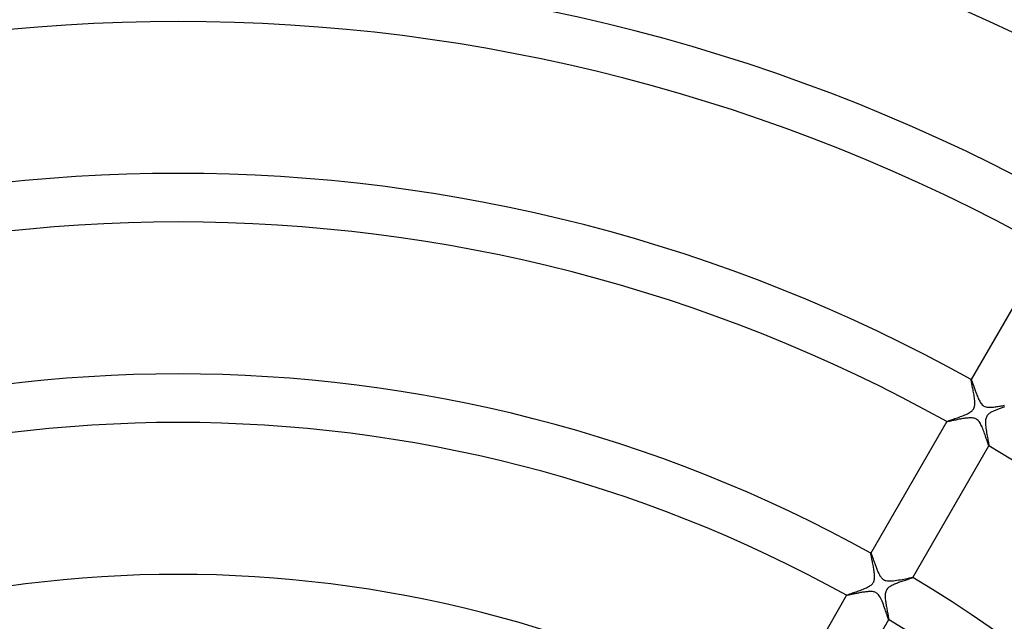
# Model space of a CAD drawing. Header units: millimetres. Extents: x -310 to 310, y -273 to 273.
# Tile 55 of 84: x -13 to 68, y 97 to 147. Entities that reach past the tile are written whole.
import ezdxf

# ---------------------------------------------------------------- set-up
doc = ezdxf.new("R2010")
doc.units = ezdxf.units.MM
doc.layers.add('HIDDEN', color=7, linetype='Continuous')
doc.layers.add('THICK', color=7, linetype='Continuous')

msp = doc.modelspace()

# ---------------------------------------------------------------- linework, layer by layer
at = {"layer": 'HIDDEN'}
for p, q in [((65.258, 117.021), (65.259, 117.032)), ((65.259, 116.999), (65.258, 117.021)), ((65.26, 117.034), (65.259, 117.032)), ((65.259, 117.032), (65.26, 117.033)), ((65.263, 116.967), (65.259, 116.999)), ((65.26, 117.033), (65.261, 117.034)), ((65.26, 117.033), (65.26, 117.033)), ((65.261, 117.034), (65.261, 117.034)), ((65.261, 117.034), (65.262, 117.034)), ((65.262, 117.034), (65.263, 117.033)), ((65.27, 116.924), (65.263, 116.967)), ((65.279, 116.871), (65.27, 116.924)), ((65.291, 116.809), (65.279, 116.871)), ((65.305, 116.74), (65.291, 116.809)), ((65.321, 116.662), (65.305, 116.74)), ((65.338, 116.578), (65.321, 116.662)), ((65.356, 116.487), (65.338, 116.578)), ((65.376, 116.391), (65.356, 116.487)), ((65.397, 116.29), (65.376, 116.391)), ((65.417, 116.187), (65.397, 116.29)), ((65.438, 116.081), (65.417, 116.187)), ((65.458, 115.972), (65.438, 116.081)), ((65.478, 115.863), (65.458, 115.972)), ((65.497, 115.752), (65.478, 115.863)), ((65.514, 115.642), (65.497, 115.752)), ((65.53, 115.532), (65.514, 115.642)), ((65.543, 115.424), (65.53, 115.532)), ((65.554, 115.318), (65.543, 115.424)), ((65.561, 115.215), (65.554, 115.318)), ((65.563, 115.116), (65.561, 115.215)), ((65.561, 115.021), (65.563, 115.116)), ((64.948, 114.216), (65.045, 114.266)), ((65.045, 114.266), (65.134, 114.318)), ((65.134, 114.318), (65.213, 114.37)), ((65.213, 114.37), (65.278, 114.419)), ((65.278, 114.419), (65.332, 114.467)), ((65.332, 114.467), (65.375, 114.512)), ((65.375, 114.512), (65.411, 114.555)), ((65.411, 114.555), (65.442, 114.6)), ((65.442, 114.6), (65.469, 114.646)), ((65.469, 114.646), (65.492, 114.694)), ((65.492, 114.694), (65.512, 114.744)), ((65.512, 114.744), (65.529, 114.799)), ((65.529, 114.799), (65.543, 114.862)), ((65.543, 114.862), (65.554, 114.936)), ((65.554, 114.936), (65.561, 115.021)), ((66.806, 114.272), (66.748, 114.23)), ((66.864, 114.309), (66.806, 114.272)), ((66.919, 114.342), (66.864, 114.309)), ((66.975, 114.372), (66.919, 114.342)), ((67.033, 114.402), (66.975, 114.372)), ((67.095, 114.432), (67.033, 114.402)), ((67.158, 114.461), (67.095, 114.432)), ((67.224, 114.49), (67.158, 114.461)), ((67.292, 114.518), (67.224, 114.49)), ((67.361, 114.546), (67.292, 114.518)), ((67.432, 114.574), (67.361, 114.546)), ((67.503, 114.601), (67.432, 114.574)), ((67.576, 114.628), (67.503, 114.601)), ((67.649, 114.654), (67.576, 114.628)), ((67.722, 114.68), (67.649, 114.654)), ((67.795, 114.706), (67.722, 114.68)), ((67.868, 114.731), (67.795, 114.706)), ((67.939, 114.756), (67.868, 114.731)), ((68.009, 114.779), (67.939, 114.756)), ((63.262, 113.572), (63.26, 113.57)), ((63.261, 113.571), (63.262, 113.572)), ((63.261, 113.57), (63.261, 113.571)), ((63.261, 113.571), (63.261, 113.571)), ((63.262, 113.569), (63.261, 113.57)), ((63.261, 113.57), (63.261, 113.57)), ((63.262, 113.572), (63.273, 113.581)), ((63.262, 113.569), (63.262, 113.569)), ((63.273, 113.581), (63.299, 113.594)), ((63.299, 113.594), (63.34, 113.61)), ((63.34, 113.61), (63.394, 113.631)), ((63.394, 113.631), (63.459, 113.655)), ((63.459, 113.655), (63.535, 113.682)), ((63.535, 113.682), (63.62, 113.711)), ((63.62, 113.711), (63.713, 113.744)), ((63.713, 113.744), (63.814, 113.778)), ((63.814, 113.778), (63.92, 113.815)), ((63.92, 113.815), (64.031, 113.854)), ((64.031, 113.854), (64.147, 113.895)), ((64.147, 113.895), (64.266, 113.937)), ((64.266, 113.937), (64.386, 113.981)), ((64.386, 113.981), (64.505, 114.026)), ((64.505, 114.026), (64.622, 114.072)), ((64.622, 114.072), (64.735, 114.119)), ((64.735, 114.119), (64.845, 114.167)), ((64.845, 114.167), (64.948, 114.216)), ((66.437, 113.603), (66.435, 113.494)), ((66.435, 113.494), (66.438, 113.38)), ((66.446, 113.706), (66.437, 113.603)), ((66.462, 113.797), (66.446, 113.706)), ((66.484, 113.877), (66.462, 113.797)), ((66.512, 113.948), (66.484, 113.877)), ((66.547, 114.013), (66.512, 113.948)), ((66.588, 114.074), (66.547, 114.013)), ((66.637, 114.131), (66.588, 114.074)), ((66.691, 114.183), (66.637, 114.131)), ((66.748, 114.23), (66.691, 114.183)), ((66.438, 113.38), (66.447, 113.264)), ((66.447, 113.264), (66.46, 113.145)), ((66.46, 113.145), (66.475, 113.023)), ((66.475, 113.023), (66.493, 112.898)), ((66.493, 112.898), (66.514, 112.772)), ((66.514, 112.772), (66.535, 112.646)), ((66.535, 112.646), (66.558, 112.521)), ((66.558, 112.521), (66.581, 112.398)), ((66.581, 112.398), (66.604, 112.278)), ((66.604, 112.278), (66.626, 112.163)), ((66.626, 112.163), (66.647, 112.055)), ((66.647, 112.055), (66.666, 111.955)), ((66.666, 111.955), (66.684, 111.864)), ((66.684, 111.864), (66.699, 111.783)), ((66.699, 111.783), (66.711, 111.714)), ((66.711, 111.714), (66.72, 111.658)), ((66.72, 111.658), (66.725, 111.615)), ((66.723, 111.571), (66.722, 111.571)), ((66.724, 111.571), (66.723, 111.571)), ((66.724, 111.57), (66.726, 111.572)), ((66.725, 111.571), (66.724, 111.571)), ((66.724, 111.571), (66.724, 111.571)), ((66.725, 111.615), (66.727, 111.586)), ((66.726, 111.572), (66.725, 111.572)), ((66.725, 111.572), (66.725, 111.571)), ((66.727, 111.586), (66.726, 111.572)), ((57.007, 102.731), (57.008, 102.741)), ((57.008, 102.71), (57.007, 102.731)), ((57.009, 102.743), (57.008, 102.741)), ((57.008, 102.741), (57.009, 102.742)), ((57.011, 102.68), (57.008, 102.71)), ((57.009, 102.742), (57.009, 102.742)), ((57.009, 102.742), (57.01, 102.742)), ((57.01, 102.742), (57.01, 102.742)), ((57.01, 102.742), (57.011, 102.742)), ((57.011, 102.742), (57.012, 102.742)), ((57.017, 102.641), (57.011, 102.68)), ((57.026, 102.593), (57.017, 102.641)), ((57.037, 102.537), (57.026, 102.593)), ((57.049, 102.474), (57.037, 102.537)), ((57.063, 102.403), (57.049, 102.474)), ((57.079, 102.326), (57.063, 102.403)), ((57.096, 102.244), (57.079, 102.326)), ((57.114, 102.156), (57.096, 102.244)), ((57.133, 102.064), (57.114, 102.156)), ((57.152, 101.967), (57.133, 102.064)), ((57.172, 101.867), (57.152, 101.967)), ((57.192, 101.765), (57.172, 101.867)), ((57.211, 101.663), (57.192, 101.765)), ((57.23, 101.56), (57.211, 101.663)), ((57.247, 101.457), (57.23, 101.56)), ((57.264, 101.355), (57.247, 101.457)), ((57.278, 101.255), (57.264, 101.355)), ((57.265, 100.465), (57.285, 100.537)), ((57.29, 101.157), (57.278, 101.255)), ((57.285, 100.537), (57.3, 100.616)), ((57.3, 101.062), (57.29, 101.157)), ((57.308, 100.97), (57.3, 101.062)), ((57.3, 100.616), (57.309, 100.701)), ((57.312, 100.879), (57.308, 100.97)), ((57.309, 100.701), (57.313, 100.788)), ((57.313, 100.788), (57.312, 100.879)), ((59.82, 100.509), (59.734, 100.481)), ((59.903, 100.537), (59.82, 100.509)), ((59.982, 100.563), (59.903, 100.537)), ((60.057, 100.588), (59.982, 100.563)), ((60.127, 100.611), (60.057, 100.588)), ((60.192, 100.633), (60.127, 100.611)), ((60.252, 100.654), (60.192, 100.633)), ((60.306, 100.672), (60.252, 100.654)), ((60.353, 100.689), (60.306, 100.672)), ((60.392, 100.703), (60.353, 100.689)), ((60.425, 100.716), (60.392, 100.703)), ((60.449, 100.727), (60.425, 100.716)), ((60.465, 100.735), (60.449, 100.727)), ((60.472, 100.741), (60.465, 100.735)), ((60.471, 100.745), (60.472, 100.744)), ((60.472, 100.744), (60.472, 100.744)), ((60.472, 100.744), (60.473, 100.743)), ((60.472, 100.741), (60.474, 100.743)), ((60.473, 100.742), (60.472, 100.741)), ((60.473, 100.743), (60.473, 100.742)), ((60.473, 100.742), (60.473, 100.742)), ((56.086, 99.673), (56.187, 99.71)), ((56.187, 99.71), (56.286, 99.748)), ((56.286, 99.748), (56.383, 99.787)), ((56.383, 99.787), (56.478, 99.826)), ((56.478, 99.826), (56.57, 99.866)), ((56.57, 99.866), (56.657, 99.907)), ((56.657, 99.907), (56.74, 99.948)), ((56.74, 99.948), (56.818, 99.99)), ((56.818, 99.99), (56.891, 100.033)), ((56.891, 100.033), (56.959, 100.078)), ((56.959, 100.078), (57.022, 100.125)), ((57.022, 100.125), (57.08, 100.175)), ((57.08, 100.175), (57.13, 100.228)), ((57.13, 100.228), (57.173, 100.282)), ((57.173, 100.282), (57.21, 100.339)), ((57.21, 100.339), (57.24, 100.4)), ((57.24, 100.4), (57.265, 100.465)), ((58.287, 99.706), (58.255, 99.641)), ((58.326, 99.767), (58.287, 99.706)), ((58.373, 99.826), (58.326, 99.767)), ((58.429, 99.883), (58.373, 99.826)), ((58.493, 99.937), (58.429, 99.883)), ((58.563, 99.987), (58.493, 99.937)), ((58.637, 100.033), (58.563, 99.987)), ((58.712, 100.076), (58.637, 100.033)), ((58.788, 100.115), (58.712, 100.076)), ((58.864, 100.151), (58.788, 100.115)), ((58.943, 100.186), (58.864, 100.151)), ((59.025, 100.221), (58.943, 100.186)), ((59.11, 100.256), (59.025, 100.221)), ((59.197, 100.29), (59.11, 100.256)), ((59.286, 100.323), (59.197, 100.29)), ((59.376, 100.356), (59.286, 100.323)), ((59.466, 100.388), (59.376, 100.356)), ((59.556, 100.42), (59.466, 100.388)), ((59.646, 100.451), (59.556, 100.42)), ((59.734, 100.481), (59.646, 100.451)), ((55.01, 99.281), (55.009, 99.279)), ((55.01, 99.281), (55.019, 99.288)), ((55.01, 99.28), (55.01, 99.281)), ((55.01, 99.279), (55.01, 99.28)), ((55.01, 99.278), (55.01, 99.279)), ((55.01, 99.279), (55.01, 99.279)), ((55.011, 99.278), (55.01, 99.278)), ((55.011, 99.277), (55.011, 99.278)), ((55.019, 99.288), (55.038, 99.298)), ((55.038, 99.298), (55.068, 99.311)), ((55.068, 99.311), (55.107, 99.326)), ((55.107, 99.326), (55.156, 99.345)), ((55.156, 99.345), (55.212, 99.365)), ((55.212, 99.365), (55.277, 99.388)), ((55.277, 99.388), (55.348, 99.413)), ((55.348, 99.413), (55.426, 99.44)), ((55.426, 99.44), (55.509, 99.469)), ((55.509, 99.469), (55.597, 99.499)), ((55.597, 99.499), (55.69, 99.531)), ((55.69, 99.531), (55.786, 99.565)), ((55.786, 99.565), (55.885, 99.6)), ((55.885, 99.6), (55.985, 99.636)), ((55.985, 99.636), (56.086, 99.673)), ((58.187, 99.321), (58.184, 99.234)), ((58.184, 99.234), (58.186, 99.148)), ((58.186, 99.148), (58.19, 99.063)), ((58.195, 99.408), (58.187, 99.321)), ((58.19, 99.063), (58.197, 98.978)), ((58.208, 99.493), (58.195, 99.408)), ((58.197, 98.978), (58.205, 98.889)), ((58.205, 98.889), (58.216, 98.798)), ((58.229, 99.57), (58.208, 99.493)), ((58.255, 99.641), (58.229, 99.57)), ((58.216, 98.798), (58.229, 98.705)), ((58.229, 98.705), (58.243, 98.61)), ((58.243, 98.61), (58.258, 98.514)), ((58.258, 98.514), (58.274, 98.418)), ((58.274, 98.418), (58.291, 98.321)), ((58.291, 98.321), (58.309, 98.225)), ((58.309, 98.225), (58.326, 98.132)), ((58.326, 98.132), (58.343, 98.04)), ((58.343, 98.04), (58.36, 97.952)), ((58.36, 97.952), (58.376, 97.868)), ((58.376, 97.868), (58.392, 97.787)), ((58.392, 97.787), (58.407, 97.71)), ((58.407, 97.71), (58.42, 97.639)), ((58.42, 97.639), (58.433, 97.572)), ((58.433, 97.572), (58.444, 97.511)), ((58.444, 97.511), (58.454, 97.456)), ((58.454, 97.456), (58.462, 97.408)), ((58.462, 97.408), (58.469, 97.367)), ((58.469, 97.367), (58.473, 97.333)), ((58.472, 97.28), (58.471, 97.28)), ((58.472, 97.279), (58.472, 97.28)), ((58.473, 97.279), (58.472, 97.279)), ((58.473, 97.333), (58.476, 97.307)), ((58.473, 97.279), (58.474, 97.281)), ((58.474, 97.28), (58.473, 97.279)), ((58.476, 97.29), (58.474, 97.281)), ((58.474, 97.281), (58.474, 97.28)), ((58.474, 97.28), (58.474, 97.28)), ((58.476, 97.307), (58.476, 97.29))]:
    msp.add_line(p, q, dxfattribs=at)
at = {"layer": 'THICK'}
for p, q in [((71.511, 127.861), (65.26, 117.034)), ((65.263, 117.033), (65.269, 117.026)), ((65.269, 117.026), (65.278, 117.01)), ((65.278, 117.01), (65.289, 116.985)), ((65.289, 116.985), (65.302, 116.953)), ((65.302, 116.953), (65.317, 116.913)), ((65.317, 116.913), (65.335, 116.866)), ((65.335, 116.866), (65.354, 116.812)), ((65.354, 116.812), (65.375, 116.753)), ((65.375, 116.753), (65.398, 116.688)), ((65.398, 116.688), (65.422, 116.618)), ((65.422, 116.618), (65.448, 116.544)), ((65.448, 116.544), (65.475, 116.466)), ((65.475, 116.466), (65.503, 116.385)), ((65.503, 116.385), (65.533, 116.3)), ((65.533, 116.3), (65.563, 116.213)), ((65.563, 116.213), (65.595, 116.123)), ((65.595, 116.123), (65.628, 116.032)), ((65.628, 116.032), (65.663, 115.939)), ((65.663, 115.939), (65.698, 115.845)), ((65.698, 115.845), (65.734, 115.751)), ((65.734, 115.751), (65.771, 115.66)), ((65.771, 115.66), (65.808, 115.571)), ((65.808, 115.571), (65.846, 115.485)), ((65.846, 115.485), (65.884, 115.403)), ((65.884, 115.403), (65.923, 115.325)), ((65.923, 115.325), (65.965, 115.246)), ((65.965, 115.246), (66.011, 115.169)), ((66.011, 115.169), (66.061, 115.095)), ((66.061, 115.095), (66.115, 115.025)), ((66.115, 115.025), (66.175, 114.961)), ((66.175, 114.961), (66.241, 114.904)), ((66.241, 114.904), (66.313, 114.856)), ((66.313, 114.856), (66.386, 114.819)), ((66.386, 114.819), (66.462, 114.792)), ((66.462, 114.792), (66.54, 114.773)), ((66.54, 114.773), (66.619, 114.76)), ((66.619, 114.76), (66.698, 114.753)), ((66.698, 114.753), (66.776, 114.75)), ((66.776, 114.75), (66.856, 114.751)), ((66.856, 114.751), (66.939, 114.754)), ((66.939, 114.754), (67.024, 114.76)), ((67.024, 114.76), (67.111, 114.769)), ((67.111, 114.769), (67.199, 114.779)), ((67.199, 114.779), (67.288, 114.79)), ((67.288, 114.79), (67.379, 114.803)), ((67.379, 114.803), (67.47, 114.818)), ((67.47, 114.818), (67.562, 114.832)), ((67.562, 114.832), (67.653, 114.848)), ((67.653, 114.848), (67.744, 114.864)), ((67.744, 114.864), (67.833, 114.881)), ((67.833, 114.881), (67.922, 114.897)), ((67.922, 114.897), (68.008, 114.914)), ((63.26, 113.57), (57.009, 102.743)), ((63.272, 113.567), (63.262, 113.569)), ((63.291, 113.568), (63.272, 113.567)), ((63.318, 113.571), (63.291, 113.568)), ((63.355, 113.577), (63.318, 113.571)), ((63.399, 113.585), (63.355, 113.577)), ((63.452, 113.595), (63.399, 113.585)), ((63.511, 113.606), (63.452, 113.595)), ((63.577, 113.62), (63.511, 113.606)), ((63.649, 113.634), (63.577, 113.62)), ((63.727, 113.651), (63.649, 113.634)), ((63.81, 113.668), (63.727, 113.651)), ((63.897, 113.686), (63.81, 113.668)), ((63.988, 113.704), (63.897, 113.686)), ((64.082, 113.723), (63.988, 113.704)), ((64.178, 113.742), (64.082, 113.723)), ((64.276, 113.761), (64.178, 113.742)), ((64.376, 113.78), (64.276, 113.761)), ((64.477, 113.798), (64.376, 113.78)), ((64.578, 113.815), (64.477, 113.798)), ((64.679, 113.831), (64.578, 113.815)), ((64.78, 113.845), (64.679, 113.831)), ((64.879, 113.858), (64.78, 113.845)), ((64.976, 113.868), (64.879, 113.858)), ((65.07, 113.875), (64.976, 113.868)), ((65.162, 113.878), (65.07, 113.875)), ((65.25, 113.879), (65.162, 113.878)), ((65.34, 113.874), (65.25, 113.879)), ((65.429, 113.863), (65.34, 113.874)), ((65.518, 113.844), (65.429, 113.863)), ((65.604, 113.815), (65.518, 113.844)), ((65.688, 113.774), (65.604, 113.815)), ((65.769, 113.719), (65.688, 113.774)), ((65.842, 113.653), (65.769, 113.719)), ((65.907, 113.578), (65.842, 113.653)), ((65.966, 113.495), (65.907, 113.578)), ((66.02, 113.408), (65.966, 113.495)), ((66.068, 113.32), (66.02, 113.408)), ((66.112, 113.23), (66.068, 113.32)), ((66.156, 113.135), (66.112, 113.23)), ((66.198, 113.034), (66.156, 113.135)), ((66.241, 112.93), (66.198, 113.034)), ((66.282, 112.822), (66.241, 112.93)), ((66.322, 112.713), (66.282, 112.822)), ((66.362, 112.602), (66.322, 112.713)), ((66.401, 112.49), (66.362, 112.602)), ((66.439, 112.38), (66.401, 112.49)), ((66.475, 112.273), (66.439, 112.38)), ((66.509, 112.171), (66.475, 112.273)), ((66.541, 112.073), (66.509, 112.171)), ((66.572, 111.981), (66.541, 112.073)), ((66.6, 111.896), (66.572, 111.981)), ((66.626, 111.819), (66.6, 111.896)), ((60.474, 100.743), (66.724, 111.57)), ((66.649, 111.75), (66.626, 111.819)), ((66.67, 111.691), (66.649, 111.75)), ((66.688, 111.642), (66.67, 111.691)), ((66.703, 111.606), (66.688, 111.642)), ((66.714, 111.582), (66.703, 111.606)), ((66.722, 111.571), (66.714, 111.582)), ((57.012, 102.742), (57.016, 102.737)), ((57.016, 102.737), (57.023, 102.726)), ((57.023, 102.726), (57.031, 102.71)), ((57.031, 102.71), (57.04, 102.689)), ((57.04, 102.689), (57.051, 102.662)), ((57.051, 102.662), (57.063, 102.63)), ((57.063, 102.63), (57.077, 102.594)), ((57.077, 102.594), (57.092, 102.553)), ((57.092, 102.553), (57.108, 102.508)), ((57.108, 102.508), (57.125, 102.46)), ((57.125, 102.46), (57.144, 102.408)), ((57.144, 102.408), (57.163, 102.352)), ((57.163, 102.352), (57.183, 102.294)), ((57.183, 102.294), (57.205, 102.232)), ((57.205, 102.232), (57.227, 102.168)), ((57.227, 102.168), (57.25, 102.102)), ((57.25, 102.102), (57.274, 102.033)), ((57.274, 102.033), (57.299, 101.963)), ((57.299, 101.963), (57.324, 101.89)), ((57.324, 101.89), (57.351, 101.817)), ((57.351, 101.817), (57.378, 101.741)), ((57.378, 101.741), (57.406, 101.665)), ((57.406, 101.665), (57.435, 101.588)), ((57.435, 101.588), (57.465, 101.511)), ((57.465, 101.511), (57.495, 101.434)), ((57.495, 101.434), (57.525, 101.359)), ((57.525, 101.359), (57.556, 101.286)), ((57.556, 101.286), (57.587, 101.215)), ((57.587, 101.215), (57.618, 101.146)), ((57.618, 101.146), (57.65, 101.079)), ((57.65, 101.079), (57.683, 101.015)), ((57.683, 101.015), (57.719, 100.95)), ((57.719, 100.95), (57.757, 100.886)), ((57.757, 100.886), (57.798, 100.823)), ((57.798, 100.823), (57.842, 100.763)), ((57.842, 100.763), (57.89, 100.707)), ((57.89, 100.707), (57.942, 100.655)), ((57.942, 100.655), (57.999, 100.608)), ((57.999, 100.608), (58.06, 100.568)), ((58.06, 100.568), (58.125, 100.535)), ((58.125, 100.535), (58.195, 100.508)), ((58.195, 100.508), (58.277, 100.486)), ((58.277, 100.486), (58.373, 100.47)), ((58.872, 100.48), (59.01, 100.497)), ((59.01, 100.497), (59.151, 100.517)), ((59.151, 100.517), (59.295, 100.54)), ((59.295, 100.54), (59.439, 100.565)), ((59.439, 100.565), (59.583, 100.591)), ((59.583, 100.591), (59.723, 100.617)), ((59.723, 100.617), (59.857, 100.642)), ((59.857, 100.642), (59.982, 100.666)), ((59.982, 100.666), (60.097, 100.688)), ((60.097, 100.688), (60.199, 100.707)), ((60.199, 100.707), (60.288, 100.723)), ((60.288, 100.723), (60.361, 100.735)), ((60.361, 100.735), (60.417, 100.743)), ((60.417, 100.743), (60.454, 100.746)), ((60.454, 100.746), (60.471, 100.745)), ((58.373, 100.47), (58.487, 100.462)), ((58.487, 100.462), (58.61, 100.462)), ((58.61, 100.462), (58.739, 100.468)), ((58.739, 100.468), (58.872, 100.48)), ((55.009, 99.279), (48.758, 88.451)), ((55.019, 99.276), (55.011, 99.277)), ((55.033, 99.276), (55.019, 99.276)), ((55.053, 99.278), (55.033, 99.276)), ((55.079, 99.282), (55.053, 99.278)), ((55.111, 99.287), (55.079, 99.282)), ((55.149, 99.294), (55.111, 99.287)), ((55.192, 99.302), (55.149, 99.294)), ((55.24, 99.311), (55.192, 99.302)), ((55.293, 99.322), (55.24, 99.311)), ((55.35, 99.334), (55.293, 99.322)), ((55.411, 99.346), (55.35, 99.334)), ((55.475, 99.36), (55.411, 99.346)), ((55.543, 99.374), (55.475, 99.36)), ((55.615, 99.389), (55.543, 99.374)), ((55.689, 99.404), (55.615, 99.389)), ((55.765, 99.419), (55.689, 99.404)), ((55.843, 99.435), (55.765, 99.419)), ((55.922, 99.451), (55.843, 99.435)), ((56.002, 99.467), (55.922, 99.451)), ((56.083, 99.482), (56.002, 99.467)), ((56.164, 99.497), (56.083, 99.482)), ((56.245, 99.511), (56.164, 99.497)), ((56.326, 99.525), (56.245, 99.511)), ((56.406, 99.538), (56.326, 99.525)), ((56.486, 99.549), (56.406, 99.538)), ((56.565, 99.56), (56.486, 99.549)), ((56.642, 99.569), (56.565, 99.56)), ((56.718, 99.577), (56.642, 99.569)), ((56.793, 99.583), (56.718, 99.577)), ((56.866, 99.587), (56.793, 99.583)), ((56.937, 99.589), (56.866, 99.587)), ((57.006, 99.589), (56.937, 99.589)), ((57.074, 99.586), (57.006, 99.589)), ((57.143, 99.579), (57.074, 99.586)), ((57.211, 99.568), (57.143, 99.579)), ((57.278, 99.552), (57.211, 99.568)), ((57.343, 99.53), (57.278, 99.552)), ((57.407, 99.502), (57.343, 99.53)), ((57.467, 99.467), (57.407, 99.502)), ((57.524, 99.425), (57.467, 99.467)), ((57.581, 99.374), (57.524, 99.425)), ((57.64, 99.309), (57.581, 99.374)), ((57.701, 99.229), (57.64, 99.309)), ((57.762, 99.132), (57.701, 99.229)), ((57.821, 99.024), (57.762, 99.132)), ((57.877, 98.908), (57.821, 99.024)), ((57.931, 98.786), (57.877, 98.908)), ((57.983, 98.658), (57.931, 98.786)), ((58.034, 98.527), (57.983, 98.658)), ((58.083, 98.392), (58.034, 98.527)), ((58.131, 98.257), (58.083, 98.392)), ((58.177, 98.123), (58.131, 98.257)), ((58.221, 97.991), (58.177, 98.123)), ((52.222, 86.451), (58.473, 97.279)), ((58.264, 97.864), (58.221, 97.991)), ((58.303, 97.745), (58.264, 97.864)), ((58.339, 97.636), (58.303, 97.745)), ((58.372, 97.537), (58.339, 97.636)), ((58.401, 97.452), (58.372, 97.537)), ((58.426, 97.382), (58.401, 97.452)), ((58.446, 97.329), (58.426, 97.382)), ((58.461, 97.295), (58.446, 97.329)), ((58.471, 97.28), (58.461, 97.295))]:
    msp.add_line(p, q, dxfattribs=at)
for radius, start, end in [(165.25, 60.69285, 119.30717), (161, 60.71089, 119.28913), (150.5, 60.76046, 119.23951), (146.5, 60.78125, 119.21877), (134, 60.85413, 119.14589), (130, 60.88043, 119.11959), (117.5, 60.97405, 119.02591), (113.5, 61.00843, 118.99159), (130, 0.88041, 59.11962), (101, 61.13322, 118.8668), (117.5, 0.97409, 59.02594), (113.5, 1.00841, 58.99162)]:
    msp.add_arc((0, 0), radius, start, end, dxfattribs=at)

doc.saveas('drawing.dxf')
